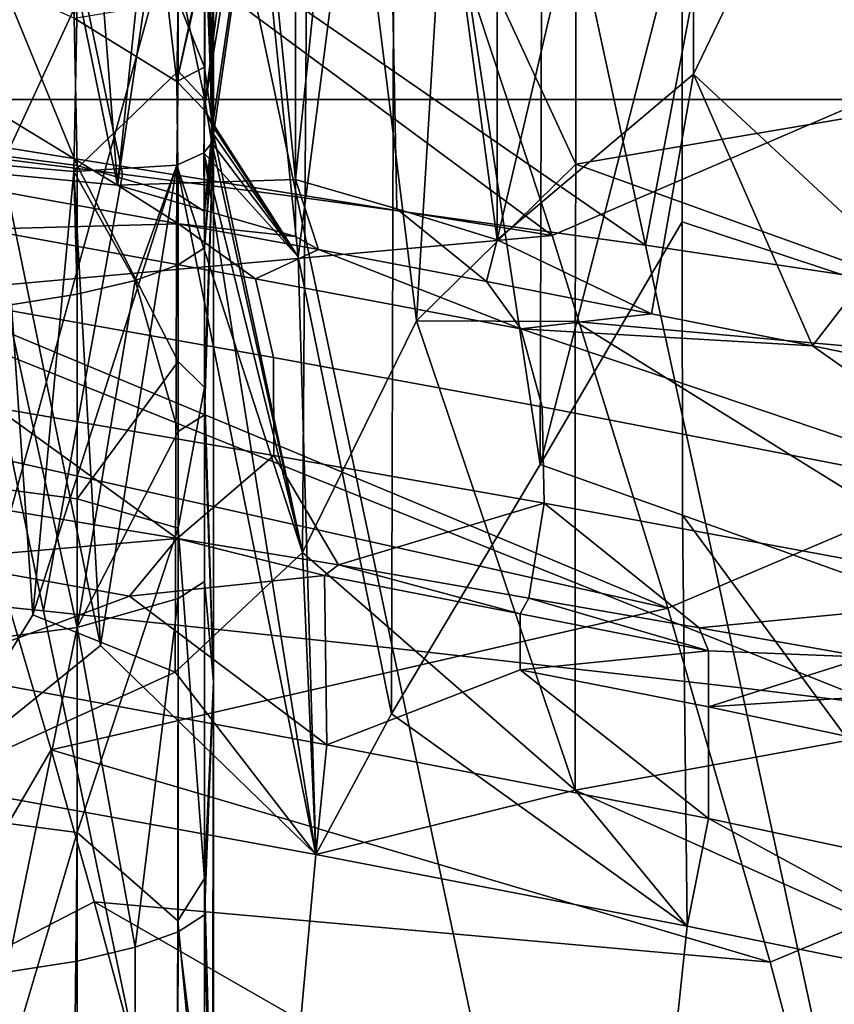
# Model space of a CAD drawing. Header units: millimetres. Extents: x -316 to 316, y -388 to 296.
# Tile 65 of 79: x 226 to 235, y 193 to 204. Entities that reach past the tile are written whole.
import ezdxf

# ---------------------------------------------------------------- set-up
doc = ezdxf.new("R2010")
doc.units = ezdxf.units.MM
doc.layers.add('Layer 01', color=7, linetype='Continuous', true_color=0x000000)

msp = doc.modelspace()

# ---------------------------------------------------------------- linework, layer by layer
at = {"layer": 'Layer 01'}
for points in [[(219.239, 203.135, 350.98), (221.085, 226.849, 315.751), (237.371, 267.942, 5), (237.371, 239.319, 5)], [(237.371, 239.319, 5), (221.165, 180.714, 314.229), (219.239, 203.135, 350.98)], [(237.371, 239.319, 5), (253.459, 189.16, 271.231), (221.165, 180.714, 314.229)], [(229.204, 214.551, 584.662), (229.207, 202.273, 532.889), (228.546, 208.798, 559.559)], [(230.117, 211.017, 570.947), (229.207, 202.273, 532.889), (229.204, 214.551, 584.662)], [(231.367, 213.806, 584.392), (231.375, 201.625, 533.036), (230.117, 211.017, 570.947)], [(231.375, 201.625, 533.036), (231.367, 213.806, 584.392), (233.487, 210.667, 574.148)], [(227.929, 203.329, 561.719), (226.826, 204.009, 563.237), (226.463, 211.871, 595.96), (229.362, 209.943, 591.44)], [(230.296, 201.959, 532.988), (229.207, 202.273, 532.889), (230.117, 211.017, 570.947)], [(230.117, 211.017, 570.947), (231.375, 201.625, 533.036), (230.296, 201.959, 532.988)], [(233.487, 210.667, 574.148), (233.485, 203.407, 543.531), (231.375, 201.625, 533.036)], [(233.487, 210.667, 574.148), (235.492, 207.586, 564.17), (233.485, 203.407, 543.531)], [(227.087, 210.509, 590.968), (226.826, 204.009, 563.237), (227.929, 203.329, 561.719)], [(228.693, 206.693, 576.877), (227.087, 210.509, 590.968), (227.929, 203.329, 561.719)], [(227.929, 203.329, 561.719), (229.362, 209.943, 591.44), (228.223, 203.024, 560.809)], [(228.223, 203.024, 560.809), (229.362, 209.943, 591.44), (228.315, 202.851, 560.197)], [(228.315, 202.851, 560.197), (229.362, 209.943, 591.44), (228.324, 202.761, 559.828)], [(228.324, 202.761, 559.828), (229.362, 209.943, 591.44), (229.281, 198.263, 542.075)], [(229.281, 198.263, 542.075), (229.362, 209.943, 591.44), (230.506, 200.755, 554.187)], [(230.506, 200.755, 554.187), (229.362, 209.943, 591.44), (230.796, 205.513, 574.649)], [(230.274, 209.535, 590.916), (228.693, 206.693, 576.877), (229.236, 201.443, 555.426)], [(230.274, 209.535, 590.916), (229.236, 201.443, 555.426), (230.237, 196.531, 536.029)], [(230.274, 209.535, 590.916), (230.237, 196.531, 536.029), (231.836, 199.211, 549.494)], [(231.836, 199.211, 549.494), (231.853, 205.726, 576.993), (230.274, 209.535, 590.916)], [(232.213, 209.006, 591.328), (232.22, 202.438, 563.642), (230.796, 205.513, 574.649)], [(238.486, 203.504, 577.826), (232.22, 202.438, 563.642), (232.213, 209.006, 591.328)], [(238.486, 203.504, 577.826), (232.213, 209.006, 591.328), (244.026, 207.815, 606.418), (244.026, 201.166, 578.381)], [(237.913, 208.876, 749.66), (230.64, 205.688, 749.803), (231.966, 201.671, 734.547), (239.287, 204.832, 734.381)], [(228.546, 208.798, 559.559), (229.207, 202.273, 532.889), (227.293, 202.214, 530.226), (228.22, 208.452, 557.689)], [(228.308, 202.669, 559.416), (228.324, 208.656, 558.681), (228.227, 206.789, 558.056)], [(228.227, 207.18, 559.967), (228.324, 208.656, 558.681), (228.315, 202.851, 560.197)], [(228.324, 202.761, 559.828), (228.324, 208.656, 558.681), (228.308, 202.669, 559.416)], [(228.324, 208.656, 558.681), (228.324, 202.761, 559.828), (228.315, 202.851, 560.197)], [(233.367, 208.636, 591.416), (233.364, 205.155, 576.727), (239.398, 203.149, 577.91)], [(244.692, 207.499, 606.493), (233.367, 208.636, 591.416), (239.398, 203.149, 577.91), (244.692, 200.851, 578.455)], [(227.93, 208.319, 556.766), (228.22, 208.452, 557.689), (227.293, 202.214, 530.226)], [(225.415, 203.355, 532.791), (226.047, 208.319, 554.474), (227.293, 202.214, 530.226)], [(226.047, 208.319, 554.474), (226.824, 208.252, 555.122), (227.293, 202.214, 530.226)], [(227.293, 202.214, 530.226), (226.824, 208.252, 555.122), (227.93, 208.319, 556.766)], [(233.485, 203.407, 543.531), (235.492, 207.586, 564.17), (235.543, 201.492, 538.548)], [(228.227, 207.18, 559.967), (228.315, 202.851, 560.197), (228.227, 205.067, 560.384)], [(227.943, 204.495, 557.553), (228.233, 203.129, 558.801), (228.227, 206.789, 558.056)], [(228.233, 203.129, 558.801), (228.308, 202.669, 559.416), (228.227, 206.789, 558.056)], [(228.223, 203.024, 560.809), (228.693, 206.693, 576.877), (227.929, 203.329, 561.719)], [(228.693, 206.693, 576.877), (228.223, 203.024, 560.809), (229.236, 201.443, 555.426)], [(230.07, 206.639, 539.38), (228.709, 204.512, 529.409), (232.967, 201.568, 519.562), (231.941, 206.329, 539.414)], [(233.81, 206.006, 539.449), (231.941, 206.329, 539.414), (232.967, 201.568, 519.562)], [(226.859, 204.181, 555.961), (226.859, 206.293, 555.544), (225.237, 206.083, 554.481), (225.237, 203.971, 554.898)], [(233.81, 206.006, 539.449), (232.967, 201.568, 519.562), (236.706, 201.009, 519.65), (235.676, 205.669, 539.483)], [(230.64, 205.688, 749.803), (226.937, 205.392, 749.527), (231.966, 201.671, 734.547)], [(233.364, 205.155, 576.727), (231.853, 205.726, 576.993), (231.836, 199.211, 549.494)], [(230.796, 205.513, 574.649), (232.22, 202.438, 563.642), (230.506, 200.755, 554.187)], [(226.937, 205.392, 749.527), (223.924, 204.689, 744.742), (224.521, 202.87, 737.752)], [(226.937, 205.392, 749.527), (224.521, 202.87, 737.752), (231.966, 201.671, 734.547)], [(233.364, 205.155, 576.727), (231.836, 199.211, 549.494), (233.361, 201.82, 562.659)], [(239.398, 199.825, 563.892), (239.398, 203.149, 577.91), (233.364, 205.155, 576.727), (233.361, 201.82, 562.659)], [(228.227, 205.067, 560.384), (228.226, 203.482, 560.701), (227.943, 204.193, 561.513)], [(228.315, 202.851, 560.197), (228.226, 203.482, 560.701), (228.227, 205.067, 560.384)], [(225.47, 202.568, 519.385), (227.346, 202.331, 519.43), (226.833, 204.777, 529.369), (224.956, 205.034, 529.329)], [(239.287, 204.832, 734.381), (231.966, 201.671, 734.547), (233.209, 197.665, 719.288), (240.579, 200.797, 719.096)], [(227.346, 202.331, 519.43), (229.221, 202.086, 519.474), (228.709, 204.512, 529.409), (226.833, 204.777, 529.369)], [(227.943, 203.439, 557.761), (227.943, 204.495, 557.553), (226.859, 204.181, 555.961), (226.824, 202.361, 556.285)], [(227.943, 204.495, 557.553), (227.943, 203.439, 557.761), (228.233, 203.129, 558.801)], [(228.709, 204.512, 529.409), (229.221, 202.086, 519.474), (232.967, 201.568, 519.562)], [(225.237, 202.636, 564.579), (226.069, 204.356, 563.79), (226.859, 202.426, 563.515)], [(226.826, 204.009, 563.237), (226.859, 202.426, 563.515), (226.069, 204.356, 563.79)], [(225.237, 203.971, 554.898), (226.049, 202.428, 555.638), (226.859, 204.181, 555.961)], [(226.824, 202.361, 556.285), (226.859, 204.181, 555.961), (226.049, 202.428, 555.638)], [(227.929, 203.329, 561.719), (226.826, 204.009, 563.237), (227.943, 204.193, 561.513)], [(228.226, 203.482, 560.701), (227.929, 203.329, 561.719), (227.943, 204.193, 561.513)], [(226.859, 202.426, 563.515), (226.826, 204.009, 563.237), (227.929, 203.329, 561.719), (227.943, 202.112, 561.924)], [(223.835, 202.545, 527.562), (223.594, 203.787, 532.527), (225.415, 203.355, 532.791), (227.293, 202.214, 530.226)], [(228.226, 203.482, 560.701), (228.223, 203.024, 560.809), (227.929, 203.329, 561.719)], [(228.223, 203.024, 560.809), (228.226, 203.482, 560.701), (228.315, 202.851, 560.197)], [(238.486, 203.504, 577.826), (238.486, 200.18, 563.808), (232.22, 202.438, 563.642)], [(227.943, 203.439, 557.761), (226.824, 202.361, 556.285), (227.93, 202.429, 557.93)], [(227.93, 202.429, 557.93), (228.22, 202.561, 558.852), (228.233, 203.129, 558.801), (227.943, 203.439, 557.761)], [(233.485, 203.407, 543.531), (233.033, 200.831, 532.011), (231.375, 201.625, 533.036)], [(233.485, 203.407, 543.531), (234.763, 200.484, 533.102), (233.033, 200.831, 532.011)], [(234.763, 200.484, 533.102), (233.485, 203.407, 543.531), (235.543, 201.492, 538.548)], [(227.943, 202.112, 561.924), (227.929, 203.329, 561.719), (228.223, 203.024, 560.809), (228.227, 201.93, 561.004)], [(217.407, 203.135, 385.932), (242.373, 203.135, 387.241), (242.368, 193.135, 387.331), (217.402, 193.135, 386.023)], [(242.375, 203.135, 387.241), (217.409, 203.135, 385.932), (217.405, 193.135, 386.023), (242.37, 193.135, 387.331)], [(242.373, 203.135, 387.241), (217.407, 203.135, 385.932), (219.239, 203.135, 350.98), (244.204, 203.135, 352.289)], [(217.409, 203.135, 385.932), (242.375, 203.135, 387.241), (219.241, 203.135, 350.98)], [(219.234, 193.135, 351.071), (244.2, 193.135, 352.379), (244.204, 203.135, 352.289), (219.239, 203.135, 350.98)], [(219.241, 203.135, 350.98), (244.202, 193.135, 352.379), (219.236, 193.135, 351.071)], [(242.375, 203.135, 387.241), (244.207, 203.135, 352.289), (219.241, 203.135, 350.98)], [(244.202, 193.135, 352.379), (219.241, 203.135, 350.98), (244.207, 203.135, 352.289)], [(228.22, 202.561, 558.852), (228.308, 202.669, 559.416), (228.233, 203.129, 558.801)], [(228.315, 202.851, 560.197), (228.227, 201.93, 561.004), (228.223, 203.024, 560.809)], [(228.315, 202.851, 560.197), (229.236, 201.443, 555.426), (228.223, 203.024, 560.809)], [(231.966, 201.671, 734.547), (224.521, 202.87, 737.752), (225.1, 201.053, 730.76)], [(228.227, 201.93, 561.004), (228.315, 202.851, 560.197), (228.324, 202.761, 559.828)], [(228.315, 202.851, 560.197), (228.324, 202.761, 559.828), (229.236, 201.443, 555.426)], [(223.555, 202.801, 519.339), (222.67, 198.021, 499.387), (226.498, 197.637, 499.497), (225.47, 202.568, 519.385)], [(228.324, 202.761, 559.828), (228.227, 199.745, 559.447), (228.324, 196.875, 561.008)], [(228.324, 202.761, 559.828), (228.308, 202.669, 559.416), (228.227, 201.538, 559.093)], [(228.227, 201.538, 559.093), (228.227, 199.745, 559.447), (228.324, 202.761, 559.828)], [(228.324, 202.761, 559.828), (228.324, 196.875, 561.008), (228.227, 200.037, 561.381)], [(228.324, 202.761, 559.828), (228.227, 200.037, 561.381), (228.227, 201.93, 561.004)], [(228.308, 202.669, 559.416), (228.324, 202.761, 559.828), (229.281, 198.263, 542.075)], [(229.236, 201.443, 555.426), (228.324, 202.761, 559.828), (228.308, 202.669, 559.416)], [(225.237, 199.051, 565.287), (225.237, 202.636, 564.579), (226.859, 202.426, 563.515), (226.859, 198.841, 564.224)], [(229.281, 198.263, 542.075), (228.22, 202.561, 558.852), (228.308, 202.669, 559.416)], [(228.22, 202.561, 558.852), (228.227, 201.538, 559.093), (228.308, 202.669, 559.416)], [(229.236, 201.443, 555.426), (228.308, 202.669, 559.416), (228.22, 202.561, 558.852)], [(227.293, 202.214, 530.226), (227.95, 201.799, 529.285), (223.835, 202.545, 527.562)], [(225.849, 201.741, 527.347), (223.835, 202.545, 527.562), (227.95, 201.799, 529.285)], [(227.346, 202.331, 519.43), (225.47, 202.568, 519.385), (226.498, 197.637, 499.497)], [(227.93, 202.429, 557.93), (228.22, 202.561, 558.852), (229.281, 198.263, 542.075)], [(228.22, 202.561, 558.852), (227.93, 202.429, 557.93), (227.943, 201.356, 558.173), (228.227, 201.538, 559.093)], [(227.93, 202.429, 557.93), (229.424, 195.018, 528.574), (228.22, 202.561, 558.852)], [(229.424, 195.018, 528.574), (229.236, 201.443, 555.426), (228.22, 202.561, 558.852)], [(226.381, 197.593, 535.644), (225.273, 195.778, 526.683), (226.049, 202.428, 555.638)], [(225.273, 195.778, 526.683), (227.11, 197.263, 535.135), (226.049, 202.428, 555.638)], [(226.381, 197.593, 535.644), (226.049, 202.428, 555.638), (226.824, 202.361, 556.285)], [(226.824, 202.361, 556.285), (226.049, 202.428, 555.638), (226.101, 200.921, 555.971), (226.859, 201.042, 556.581)], [(227.11, 197.263, 535.135), (226.824, 202.361, 556.285), (226.049, 202.428, 555.638)], [(226.381, 197.593, 535.644), (227.93, 202.429, 557.93), (227.913, 196.979, 534.928)], [(227.93, 202.429, 557.93), (226.381, 197.593, 535.644), (226.824, 202.361, 556.285)], [(226.824, 202.361, 556.285), (227.481, 201.189, 557.325), (227.93, 202.429, 557.93)], [(227.93, 202.429, 557.93), (226.824, 202.361, 556.285), (227.11, 197.263, 535.135)], [(227.943, 200.319, 562.278), (226.859, 202.426, 563.515), (227.943, 202.112, 561.924)], [(226.859, 202.426, 563.515), (227.943, 200.319, 562.278), (226.859, 198.841, 564.224)], [(227.11, 197.263, 535.135), (229.424, 195.018, 528.574), (227.93, 202.429, 557.93)], [(227.93, 202.429, 557.93), (227.481, 201.189, 557.325), (227.943, 201.356, 558.173)], [(227.913, 196.979, 534.928), (227.93, 202.429, 557.93), (229.281, 198.263, 542.075)], [(232.22, 202.438, 563.642), (232.214, 200.749, 556.509), (230.506, 200.755, 554.187)], [(232.214, 200.749, 556.509), (232.22, 202.438, 563.642), (238.486, 200.18, 563.808)], [(227.346, 202.331, 519.43), (226.498, 197.637, 499.497), (230.249, 197.236, 499.604), (229.221, 202.086, 519.474)], [(226.824, 202.361, 556.285), (226.859, 201.042, 556.581), (227.481, 201.189, 557.325)], [(227.293, 202.214, 530.226), (229.207, 202.273, 532.889), (229.207, 201.66, 530.303)], [(229.207, 201.66, 530.303), (227.95, 201.799, 529.285), (227.293, 202.214, 530.226)], [(229.207, 202.273, 532.889), (229.453, 201.52, 530.03), (229.207, 201.66, 530.303)], [(230.296, 201.959, 532.988), (231.261, 201.176, 530.987), (229.453, 201.52, 530.03), (229.207, 202.273, 532.889)], [(227.943, 200.319, 562.278), (227.943, 202.112, 561.924), (228.227, 201.93, 561.004), (228.227, 200.037, 561.381)], [(230.249, 197.236, 499.604), (233.996, 196.808, 499.71), (232.967, 201.568, 519.562), (229.221, 202.086, 519.474)], [(230.296, 201.959, 532.988), (231.375, 201.625, 533.036), (231.261, 201.176, 530.987)], [(225.849, 201.741, 527.347), (227.95, 201.799, 529.285), (228.777, 201.207, 528.671)], [(227.95, 201.799, 529.285), (229.207, 201.66, 530.303), (229.453, 201.52, 530.03)], [(228.777, 201.207, 528.671), (227.95, 201.799, 529.285), (229.453, 201.52, 530.03)], [(233.361, 201.82, 562.659), (231.836, 199.211, 549.494), (233.367, 198.664, 549.36)], [(239.398, 196.501, 549.873), (239.398, 199.825, 563.892), (233.361, 201.82, 562.659), (233.367, 198.664, 549.36)], [(233.209, 197.665, 719.288), (231.966, 201.671, 734.547), (225.1, 201.053, 730.76)], [(226.007, 200.886, 526.605), (225.849, 201.741, 527.347), (228.777, 201.207, 528.671), (228.971, 200.359, 527.957)], [(231.375, 201.625, 533.036), (233.033, 200.831, 532.011), (231.261, 201.176, 530.987)], [(233.996, 196.808, 499.71), (237.738, 196.349, 499.816), (236.706, 201.009, 519.65), (232.967, 201.568, 519.562)], [(228.227, 199.745, 559.447), (228.227, 201.538, 559.093), (227.943, 201.356, 558.173), (227.943, 199.564, 558.527)], [(231.63, 200.669, 530.163), (228.777, 201.207, 528.671), (229.453, 201.52, 530.03)], [(231.63, 200.669, 530.163), (229.453, 201.52, 530.03), (231.261, 201.176, 530.987)], [(234.763, 200.484, 533.102), (235.543, 201.492, 538.548), (236.448, 200.138, 534.259)], [(227.481, 201.189, 557.325), (227.943, 199.564, 558.527), (227.943, 201.356, 558.173)], [(229.424, 195.018, 528.574), (230.237, 196.531, 536.029), (229.236, 201.443, 555.426)], [(226.859, 197.457, 557.289), (227.481, 201.189, 557.325), (226.859, 201.042, 556.581)], [(227.481, 201.189, 557.325), (226.859, 197.457, 557.289), (227.943, 199.564, 558.527)], [(228.971, 200.359, 527.957), (228.777, 201.207, 528.671), (231.63, 200.669, 530.163), (231.857, 199.83, 529.481)], [(231.63, 200.669, 530.163), (231.261, 201.176, 530.987), (233.033, 200.831, 532.011)], [(233.209, 197.665, 719.288), (225.1, 201.053, 730.76), (225.629, 199.361, 724.241)], [(226.101, 200.921, 555.971), (226.859, 197.457, 557.289), (226.859, 201.042, 556.581)], [(226.859, 197.457, 557.289), (226.101, 200.921, 555.971), (225.237, 197.247, 556.226)], [(225.987, 199.819, 526.198), (226.007, 200.886, 526.605), (228.971, 200.359, 527.957), (228.973, 199.307, 527.558)], [(231.63, 200.669, 530.163), (233.033, 200.831, 532.011), (234.763, 200.484, 533.102)], [(229.281, 198.263, 542.075), (230.506, 200.755, 554.187), (232.213, 195.71, 535.254)], [(230.506, 200.755, 554.187), (232.214, 200.749, 556.509), (232.213, 195.71, 535.254)], [(232.213, 195.71, 535.254), (232.214, 200.749, 556.509), (238.486, 196.856, 549.789)], [(238.486, 200.18, 563.808), (238.486, 196.856, 549.789), (232.214, 200.749, 556.509)], [(240.579, 200.797, 719.096), (233.209, 197.665, 719.288), (234.31, 193.859, 704.736), (241.727, 196.963, 704.514)], [(231.63, 200.669, 530.163), (237.153, 198.802, 532.91), (231.857, 199.83, 529.481)], [(237.153, 198.802, 532.91), (231.63, 200.669, 530.163), (234.763, 200.484, 533.102)], [(237.153, 198.802, 532.91), (234.763, 200.484, 533.102), (236.448, 200.138, 534.259)], [(226.859, 198.841, 564.224), (227.943, 200.319, 562.278), (227.943, 198.526, 562.632)], [(228.227, 200.037, 561.381), (227.943, 198.526, 562.632), (227.943, 200.319, 562.278)], [(228.973, 199.307, 527.558), (228.971, 200.359, 527.957), (231.857, 199.83, 529.481), (231.88, 198.795, 529.092)], [(227.943, 198.526, 562.632), (228.227, 200.037, 561.381), (228.227, 194.759, 562.42)], [(228.227, 194.759, 562.42), (228.227, 200.037, 561.381), (228.324, 196.875, 561.008)], [(227.935, 198.415, 527.109), (224.023, 199.064, 525.462), (225.987, 199.819, 526.198)], [(225.987, 199.819, 526.198), (228.973, 199.307, 527.558), (227.935, 198.415, 527.109)], [(231.857, 199.83, 529.481), (237.153, 198.802, 532.91), (237.216, 197.808, 532.548), (231.88, 198.795, 529.092)], [(228.227, 197.953, 559.801), (228.227, 199.745, 559.447), (227.943, 199.564, 558.527), (227.943, 197.771, 558.881)], [(228.227, 199.745, 559.447), (228.227, 197.953, 559.801), (228.324, 196.875, 561.008)], [(227.943, 199.564, 558.527), (226.859, 197.457, 557.289), (227.943, 197.771, 558.881)], [(225.019, 193.465, 698.662), (226.581, 196.141, 711.796), (225.629, 199.361, 724.241)], [(233.209, 197.665, 719.288), (225.629, 199.361, 724.241), (226.581, 196.141, 711.796)], [(227.935, 198.415, 527.109), (228.973, 199.307, 527.558), (229.67, 198.13, 527.947)], [(228.973, 199.307, 527.558), (231.88, 198.795, 529.092), (229.67, 198.13, 527.947)], [(231.836, 199.211, 549.494), (230.237, 196.531, 536.029), (233.417, 194.246, 530.804), (233.367, 198.664, 549.36)], [(224.023, 199.064, 525.462), (227.935, 198.415, 527.109), (225.26, 198.185, 526.107)], [(225.237, 195.465, 565.995), (225.237, 199.051, 565.287), (226.859, 198.841, 564.224), (226.859, 195.255, 564.932)], [(227.943, 198.526, 562.632), (226.859, 195.255, 564.932), (226.859, 198.841, 564.224)], [(231.714, 197.774, 529.042), (229.67, 198.13, 527.947), (231.88, 198.795, 529.092)], [(231.714, 197.774, 529.042), (231.88, 198.795, 529.092), (233.546, 197.455, 530.117)], [(231.88, 198.795, 529.092), (237.216, 197.808, 532.548), (233.546, 197.455, 530.117)], [(233.417, 194.246, 530.804), (237.195, 193.471, 533.357), (233.367, 198.664, 549.36)], [(239.398, 196.501, 549.873), (233.367, 198.664, 549.36), (237.195, 193.471, 533.357)], [(227.943, 198.526, 562.632), (227.942, 194.304, 563.468), (226.859, 195.255, 564.932)], [(227.943, 198.526, 562.632), (228.227, 194.759, 562.42), (227.942, 194.304, 563.468)], [(225.26, 198.185, 526.107), (227.935, 198.415, 527.109), (227.422, 197.793, 527.042)], [(229.516, 198.017, 527.905), (227.422, 197.793, 527.042), (227.935, 198.415, 527.109)], [(229.516, 198.017, 527.905), (227.935, 198.415, 527.109), (229.67, 198.13, 527.947)], [(225.26, 196.983, 526.392), (225.26, 198.185, 526.107), (227.422, 197.793, 527.042)], [(229.424, 195.018, 528.574), (227.913, 196.979, 534.928), (229.281, 198.263, 542.075)], [(229.281, 198.263, 542.075), (232.213, 195.71, 535.254), (229.424, 195.018, 528.574)], [(229.67, 198.13, 527.947), (231.62, 197.604, 529.034), (229.516, 198.017, 527.905)], [(231.714, 197.774, 529.042), (231.62, 197.604, 529.034), (229.67, 198.13, 527.947)], [(223.673, 193.171, 480.078), (227.498, 192.859, 480.206), (226.498, 197.637, 499.497), (222.67, 198.021, 499.387)], [(227.422, 197.793, 527.042), (229.516, 198.017, 527.905), (229.544, 196.197, 528.35)], [(227.943, 194.186, 559.589), (228.227, 194.368, 560.509), (228.227, 197.953, 559.801), (227.943, 197.771, 558.881)], [(228.227, 197.953, 559.801), (228.227, 194.368, 560.509), (228.324, 196.875, 561.008)], [(231.62, 197.003, 529.176), (229.544, 196.197, 528.35), (229.516, 198.017, 527.905), (231.62, 197.604, 529.034)], [(229.544, 196.197, 528.35), (225.26, 196.983, 526.392), (227.422, 197.793, 527.042)], [(226.859, 197.457, 557.289), (227.481, 194.019, 558.74), (227.943, 197.771, 558.881)], [(227.943, 197.771, 558.881), (227.481, 194.019, 558.74), (227.943, 194.186, 559.589)], [(231.714, 197.774, 529.042), (233.647, 197.206, 530.233), (231.62, 197.604, 529.034)], [(231.714, 197.774, 529.042), (233.546, 197.455, 530.117), (233.647, 197.206, 530.233)], [(237.216, 197.808, 532.548), (235.336, 197.138, 531.263), (233.546, 197.455, 530.117)], [(227.498, 192.859, 480.206), (231.247, 192.536, 480.33), (230.249, 197.236, 499.604), (226.498, 197.637, 499.497)], [(234.31, 193.859, 704.736), (233.209, 197.665, 719.288), (226.581, 196.141, 711.796)], [(226.381, 197.593, 535.644), (227.913, 196.979, 534.928), (225.273, 195.778, 526.683)], [(233.647, 197.206, 530.233), (231.62, 197.003, 529.176), (231.62, 197.604, 529.034)], [(225.237, 197.247, 556.226), (226.101, 193.752, 557.387), (226.859, 197.457, 557.289)], [(226.859, 197.457, 557.289), (226.101, 193.752, 557.387), (226.859, 193.872, 557.997)], [(227.481, 194.019, 558.74), (226.859, 197.457, 557.289), (226.859, 193.872, 557.997)], [(235.336, 197.138, 531.263), (233.647, 197.206, 530.233), (233.546, 197.455, 530.117)], [(229.424, 195.018, 528.574), (227.11, 197.263, 535.135), (225.273, 195.778, 526.683)], [(231.247, 192.536, 480.33), (234.995, 192.195, 480.454), (233.996, 196.808, 499.71), (230.249, 197.236, 499.604)], [(233.647, 197.206, 530.233), (233.647, 196.605, 530.376), (231.62, 197.003, 529.176)], [(233.647, 196.605, 530.376), (233.647, 197.206, 530.233), (235.336, 197.138, 531.263)], [(237.079, 196.823, 532.482), (233.647, 196.605, 530.376), (235.336, 197.138, 531.263)], [(233.647, 195.403, 530.661), (229.544, 196.197, 528.35), (231.62, 197.003, 529.176)], [(231.62, 197.003, 529.176), (233.647, 196.605, 530.376), (233.647, 195.403, 530.661)], [(225.26, 196.983, 526.392), (229.544, 196.197, 528.35), (229.424, 195.018, 528.574), (225.273, 195.778, 526.683)], [(225.273, 195.778, 526.683), (227.913, 196.979, 534.928), (229.424, 195.018, 528.574)], [(241.727, 196.963, 704.514), (234.31, 193.859, 704.736), (235.416, 189.7, 688.751), (242.883, 192.772, 688.492)], [(228.31, 190.902, 561.725), (228.324, 196.875, 561.008), (228.227, 194.368, 560.509)], [(228.324, 196.875, 561.008), (228.323, 191.059, 562.483), (228.227, 194.759, 562.42)], [(228.324, 196.875, 561.008), (228.31, 190.902, 561.725), (228.323, 191.059, 562.483)], [(237.195, 193.471, 533.357), (232.213, 195.71, 535.254), (238.486, 196.856, 549.789), (240.728, 192.702, 536.244)], [(237.079, 196.823, 532.482), (241.667, 194.895, 536.543), (233.647, 196.605, 530.376)], [(234.995, 192.195, 480.454), (238.74, 191.832, 480.578), (237.738, 196.349, 499.816), (233.996, 196.808, 499.71)], [(233.647, 196.605, 530.376), (241.667, 194.895, 536.543), (241.667, 193.693, 536.828), (233.647, 195.403, 530.661)], [(233.417, 194.246, 530.804), (230.237, 196.531, 536.029), (229.424, 195.018, 528.574)], [(229.544, 196.197, 528.35), (233.647, 195.403, 530.661), (233.417, 194.246, 530.804), (229.424, 195.018, 528.574)], [(227.043, 194.508, 705.471), (226.581, 196.141, 711.796), (225.019, 193.465, 698.662)], [(234.31, 193.859, 704.736), (226.581, 196.141, 711.796), (227.043, 194.508, 705.471)], [(229.424, 195.018, 528.574), (228.378, 183.536, 530.828), (222.678, 184.565, 528.458), (225.273, 195.778, 526.683)], [(229.424, 195.018, 528.574), (232.213, 195.71, 535.254), (233.417, 194.246, 530.804)], [(237.195, 193.471, 533.357), (233.417, 194.246, 530.804), (232.213, 195.71, 535.254)], [(226.068, 192.574, 566.117), (225.237, 195.465, 565.995), (226.859, 195.255, 564.932)], [(233.417, 194.246, 530.804), (233.647, 195.403, 530.661), (237.195, 193.471, 533.357)], [(233.647, 195.403, 530.661), (241.667, 193.693, 536.828), (237.195, 193.471, 533.357)], [(226.859, 195.255, 564.932), (226.826, 192.228, 565.563), (226.068, 192.574, 566.117)], [(226.826, 192.228, 565.563), (226.859, 195.255, 564.932), (227.942, 194.304, 563.468), (227.929, 191.546, 564.046)], [(233.417, 194.246, 530.804), (232.213, 182.808, 532.854), (228.378, 183.536, 530.828), (229.424, 195.018, 528.574)], [(228.227, 194.759, 562.42), (228.23, 191.235, 563.107), (227.942, 194.304, 563.468)], [(228.323, 191.059, 562.483), (228.23, 191.235, 563.107), (228.227, 194.759, 562.42)], [(227.838, 191.557, 694.001), (227.043, 194.508, 705.471), (225.019, 193.465, 698.662)], [(235.416, 189.7, 688.751), (234.31, 193.859, 704.736), (227.043, 194.508, 705.471)], [(235.416, 189.7, 688.751), (227.043, 194.508, 705.471), (227.838, 191.557, 694.001)], [(227.943, 194.186, 559.589), (228.226, 191.93, 560.986), (228.227, 194.368, 560.509)], [(228.227, 194.368, 560.509), (228.226, 191.93, 560.986), (228.31, 190.902, 561.725)], [(227.942, 194.304, 563.468), (228.23, 191.235, 563.107), (227.929, 191.546, 564.046)], [(227.934, 190.648, 560.266), (227.943, 194.186, 559.589), (227.481, 194.019, 558.74), (227.481, 192.227, 559.094)], [(227.943, 194.186, 559.589), (227.934, 190.648, 560.266), (228.226, 191.93, 560.986)], [(237.195, 193.471, 533.357), (235.873, 182.072, 535.177), (232.213, 182.808, 532.854), (233.417, 194.246, 530.804)], [(227.481, 192.227, 559.094), (227.481, 194.019, 558.74), (226.859, 193.872, 557.997), (226.859, 192.08, 558.351)], [(226.859, 192.08, 558.351), (226.859, 193.872, 557.997), (226.101, 193.752, 557.387), (226.101, 191.959, 557.741)], [(225.019, 188.969, 679.702), (227.838, 191.557, 694.001), (225.019, 193.465, 698.662)]]:
    msp.add_3dface(points, dxfattribs=at)

doc.saveas('drawing.dxf')
